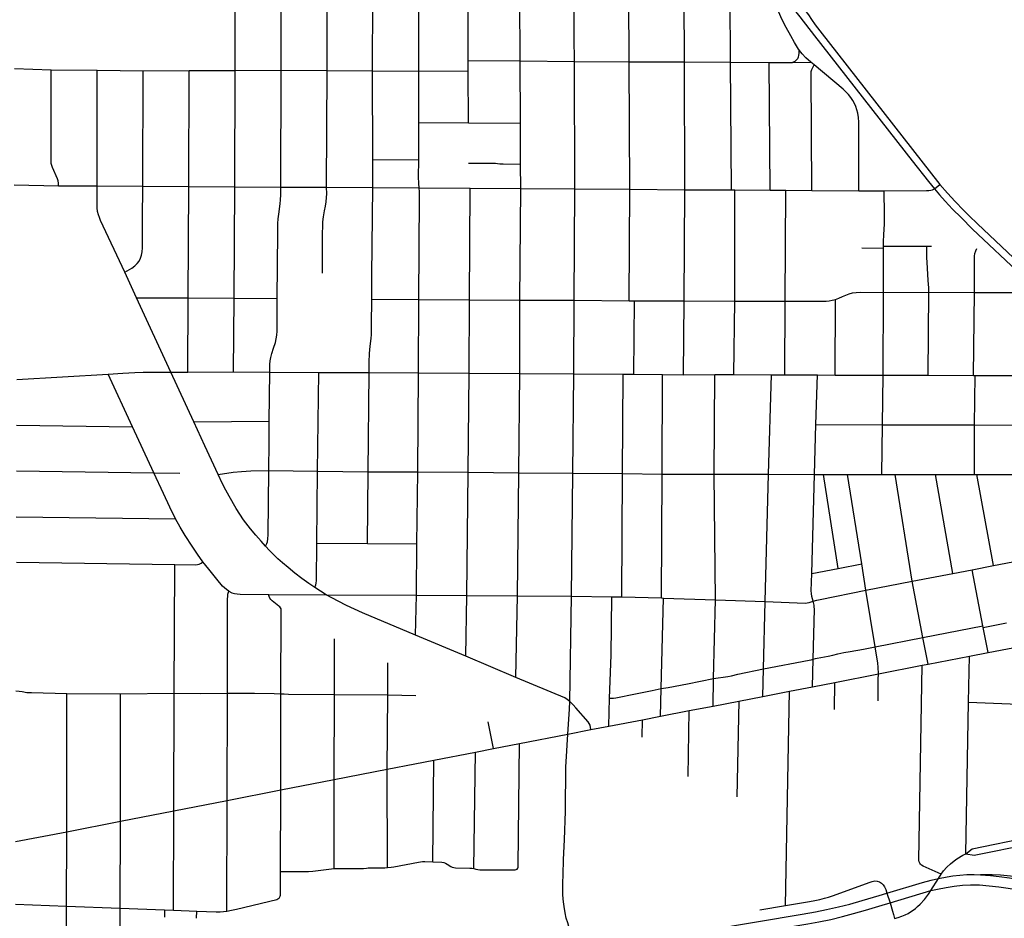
# Model space of a CAD drawing. Extents: x 1410746 to 1533160, y 578873 to 704954.
# Tile 124 of 227: x 1475663 to 1482220, y 641446 to 647432. Entities that reach past the tile are written whole.
import ezdxf

# ---------------------------------------------------------------- set-up
doc = ezdxf.new("R2010")
doc.units = 0
doc.header["$MEASUREMENT"] = 0
doc.layers.add('MC_STREETS', color=254, linetype='CONTINUOUS')

msp = doc.modelspace()

# ---------------------------------------------------------------- linework, layer by layer
at = {"layer": 'MC_STREETS'}
for p, q in [((1477709.9288, 647093.851125), (1477710.3782, 647852.355525)), ((1477097.214275, 647094.377125), (1477099.28275, 647826.4423)), ((1477403.634175, 647095.75555), (1477404.303525, 647824.227325)), ((1478013.416725, 647091.396775), (1478015.046575, 647756.87595)), ((1478321.07385, 647088.122175), (1478322.29305, 647743.744875)), ((1478650.692225, 647159.0512), (1478650.750675, 647742.411725)), ((1478995.41895, 647157.5799), (1478992.02855, 647768.980575)), ((1479722.398475, 647151.58385), (1479718.097775, 647762.493925)), ((1480089.574775, 647150.1824), (1480086.6457, 647752.266775)), ((1480397.17275, 647148.099975), (1480393.7088, 647759.975)), ((1478650.81565, 647090.270975), (1478650.692225, 647159.0512)), ((1478650.692225, 647159.0512), (1478995.41895, 647157.5799)), ((1478997.7893, 646741.406125), (1478995.41895, 647157.5799)), ((1478995.41895, 647157.5799), (1479357.21515, 647154.24755)), ((1479359.946025, 646304.4716), (1479357.21515, 647154.24755)), ((1479357.21515, 647154.24755), (1479722.398475, 647151.58385)), ((1479722.398475, 647151.58385), (1480089.574775, 647150.1824)), ((1479726.8888, 646302.099375), (1479722.398475, 647151.58385)), ((1480089.574775, 647150.1824), (1480397.17275, 647148.099975)), ((1480093.414125, 646297.75385), (1480089.574775, 647150.1824)), ((1480402.85095, 646297.7294), (1480397.17275, 647148.099975)), ((1480397.17275, 647148.099975), (1480654.22365, 647146.495375)), ((1480654.22365, 647146.495375), (1480809.838225, 647147.50795)), ((1480660.214175, 646295.232525), (1480654.22365, 647146.495375)), ((1480809.838225, 647147.50795), (1480931.951925, 647148.30255)), ((1480953.790125, 647130.985625), (1480931.951925, 647148.30255)), ((1475628.586775, 647106.8861), (1475873.31755, 647098.467325)), ((1475873.31755, 647098.467325), (1476179.6397, 647095.354125)), ((1476178.3881, 646324.26215), (1476179.6397, 647095.354125)), ((1476179.6397, 647095.354125), (1476484.771325, 647090.902975)), ((1476484.15115, 646322.439875), (1476484.771325, 647090.902975)), ((1476484.771325, 647090.902975), (1476791.28785, 647092.59725)), ((1476790.02135, 646320.61695), (1476791.28785, 647092.59725)), ((1476791.28785, 647092.59725), (1477097.214275, 647094.377125)), ((1477096.19615, 646318.7922), (1477097.214275, 647094.377125)), ((1477097.214275, 647094.377125), (1477403.634175, 647095.75555)), ((1477401.47365, 646316.9728), (1477403.634175, 647095.75555)), ((1477403.634175, 647095.75555), (1477709.9288, 647093.851125)), ((1477707.603975, 646315.148325), (1477709.9288, 647093.851125)), ((1477709.9288, 647093.851125), (1478013.416725, 647091.396775)), ((1478014.294725, 646498.1362), (1478013.416725, 647091.396775)), ((1478013.416725, 647091.396775), (1478321.07385, 647088.122175)), ((1478320.546625, 646746.168325), (1478321.07385, 647088.122175)), ((1478321.07385, 647088.122175), (1478650.81565, 647090.270975)), ((1478651.4065, 646743.823525), (1478650.81565, 647090.270975)), ((1478320.3456, 646496.5807), (1478320.546625, 646746.168325)), ((1478320.546625, 646746.168325), (1478651.4065, 646743.823525)), ((1478651.4065, 646743.823525), (1478997.7893, 646741.406125)), ((1478998.521, 646469.3497), (1478997.7893, 646741.406125)), ((1478014.14295, 646313.321425), (1478014.294725, 646498.1362)), ((1478320.3456, 646496.5807), (1478014.294725, 646498.1362)), ((1478999.81625, 646306.799775), (1478998.521, 646469.3497)), ((1475627.006825, 646332.842275), (1475922.8893, 646325.784875)), ((1481755.77095, 646304.5893), (1481791.0847, 646334.776875)), ((1475922.8893, 646325.784875), (1476178.3881, 646324.26215)), ((1476178.3881, 646324.26215), (1476484.15115, 646322.439875)), ((1476484.15115, 646322.439875), (1476790.02135, 646320.61695)), ((1476785.79845, 645579.571775), (1476790.02135, 646320.61695)), ((1476790.02135, 646320.61695), (1477096.19615, 646318.7922)), ((1477091.7023, 645577.864225), (1477096.19615, 646318.7922)), ((1477096.19615, 646318.7922), (1477401.47365, 646316.9728)), ((1477401.47365, 646316.9728), (1477707.603975, 646315.148325)), ((1477707.603975, 646315.148325), (1478014.14295, 646313.321425)), ((1478009.0584, 645730.2586), (1478014.14295, 646313.321425)), ((1478014.14295, 646313.321425), (1478323.493, 646311.7138)), ((1478323.493, 646311.7138), (1478662.83375, 646309.244575)), ((1478658.80315, 645566.51615), (1478662.83375, 646309.244575)), ((1478662.83375, 646309.244575), (1478999.81625, 646306.799775)), ((1478995.0426, 645564.315825), (1478999.81625, 646306.799775)), ((1478999.81625, 646306.799775), (1479359.946025, 646304.4716)), ((1479355.831925, 645563.69765), (1479359.946025, 646304.4716)), ((1479359.946025, 646304.4716), (1479726.8888, 646302.099375)), ((1479722.371525, 645559.911625), (1479726.8888, 646302.099375)), ((1479726.8888, 646302.099375), (1480093.414125, 646297.75385)), ((1480088.1781, 645558.04205), (1480093.414125, 646297.75385)), ((1480093.414125, 646297.75385), (1480402.85095, 646297.7294)), ((1480402.85095, 646297.7294), (1480426.8031, 646297.57455)), ((1480425.276375, 645557.836325), (1480426.8031, 646297.57455)), ((1480426.8031, 646297.57455), (1480660.214175, 646295.232525)), ((1480660.214175, 646295.232525), (1480765.21785, 646295.386775)), ((1480761.857675, 645556.254025), (1480765.21785, 646295.386775)), ((1480765.21785, 646295.386775), (1480937.8168, 646294.27095)), ((1480937.8168, 646294.27095), (1481252.310775, 646292.2378)), ((1481252.310775, 646292.2378), (1481421.41565, 646292.588475)), ((1481272.2853, 645912.122825), (1481416.359025, 645909.953725)), ((1481416.348275, 645922.5326), (1481705.4324, 645922.82315)), ((1481416.359025, 645909.953725), (1481416.348275, 645922.5326)), ((1481416.61155, 645615.001375), (1481416.359025, 645909.953725)), ((1481705.4324, 645922.82315), (1481735.55965, 645922.92195)), ((1476440.817, 645579.38345), (1476362.7905, 645750.68315)), ((1478009.067575, 645570.684775), (1478009.0584, 645730.2586)), ((1481413.0065, 645063.435375), (1481416.61155, 645615.001375)), ((1481416.61155, 645615.001375), (1481717.425725, 645615.8032)), ((1481714.342975, 645063.984675), (1481717.425725, 645615.8032)), ((1481717.425725, 645615.8032), (1482020.888775, 645614.29885)), ((1482015.652025, 645062.71735), (1482020.888775, 645614.29885)), ((1476440.817, 645579.38345), (1476785.79845, 645579.571775)), ((1476670.032525, 645084.5817), (1476440.817, 645579.38345)), ((1476783.818725, 645085.06795), (1476785.79845, 645579.571775)), ((1476785.79845, 645579.571775), (1477091.7023, 645577.864225)), ((1477088.284825, 645086.408975), (1477091.7023, 645577.864225)), ((1477091.7023, 645577.864225), (1477378.1781, 645575.23365)), ((1478009.067575, 645570.684775), (1478321.985925, 645568.64705)), ((1478320.0875, 645078.887475), (1478321.985925, 645568.64705)), ((1478321.985925, 645568.64705), (1478658.80315, 645566.51615)), ((1478656.706825, 645076.92055), (1478658.80315, 645566.51615)), ((1478658.80315, 645566.51615), (1478995.0426, 645564.315825)), ((1478993.31075, 645074.953725), (1478995.0426, 645564.315825)), ((1478995.0426, 645564.315825), (1479355.831925, 645563.69765)), ((1479353.537225, 645072.84885), (1479355.831925, 645563.69765)), ((1479355.831925, 645563.69765), (1479722.371525, 645559.911625)), ((1479722.371525, 645559.911625), (1479756.972225, 645559.554225)), ((1479754.24995, 645070.507425), (1479756.972225, 645559.554225)), ((1479756.972225, 645559.554225), (1480088.1781, 645558.04205)), ((1480084.716725, 645067.003925), (1480088.1781, 645558.04205)), ((1480088.1781, 645558.04205), (1480425.276375, 645557.836325)), ((1480418.571475, 645067.740825), (1480425.276375, 645557.836325)), ((1480425.276375, 645557.836325), (1480761.857675, 645556.254025)), ((1480758.863175, 645066.267525), (1480761.857675, 645556.254025)), ((1481094.21225, 645064.8156), (1481096.18065, 645568.080525)), ((1476670.032525, 645084.5817), (1476783.818725, 645085.06795)), ((1476823.584575, 644754.00065), (1476670.032525, 645084.5817)), ((1476783.818725, 645085.06795), (1477088.284825, 645086.408975)), ((1477088.284825, 645086.408975), (1477328.38055, 645084.6822)), ((1477325.639575, 644757.4614), (1477328.38055, 645084.6822)), ((1477328.38055, 645084.6822), (1477654.544375, 645082.776375)), ((1475643.4788, 645035.778025), (1476252.390975, 645071.688075)), ((1476414.57995, 644720.613975), (1476252.390975, 645071.688075)), ((1477647.243575, 644424.866175), (1477654.544375, 645082.776375)), ((1477654.544375, 645082.776375), (1477989.92985, 645080.81665)), ((1477984.0326, 644421.2328), (1477989.92985, 645080.81665)), ((1477989.92985, 645080.81665), (1478320.0875, 645078.887475)), ((1478313.9173, 644419.495175), (1478320.0875, 645078.887475)), ((1478320.0875, 645078.887475), (1478656.706825, 645076.92055)), ((1478650.254925, 644416.876875), (1478656.706825, 645076.92055)), ((1478656.706825, 645076.92055), (1478993.31075, 645074.953725)), ((1478986.34175, 644414.0237), (1478993.31075, 645074.953725)), ((1478993.31075, 645074.953725), (1479353.537225, 645072.84885)), ((1479346.5297, 644411.801925), (1479353.537225, 645072.84885)), ((1479353.537225, 645072.84885), (1479681.846275, 645070.9305)), ((1479677.03685, 644409.189875), (1479681.846275, 645070.9305)), ((1479681.846275, 645070.9305), (1479754.24995, 645070.507425)), ((1479754.24995, 645070.507425), (1479945.233125, 645068.482675)), ((1479942.6165, 644405.2354), (1479945.233125, 645068.482675)), ((1479945.233125, 645068.482675), (1480084.716725, 645067.003925)), ((1480084.716725, 645067.003925), (1480291.917575, 645068.289175)), ((1480289.2356, 644403.802275), (1480291.917575, 645068.289175)), ((1480291.917575, 645068.289175), (1480418.571475, 645067.740825)), ((1480418.571475, 645067.740825), (1480669.2834, 645066.65535)), ((1480650.12335, 644403.731175), (1480669.2834, 645066.65535)), ((1480669.2834, 645066.65535), (1480758.863175, 645066.267525)), ((1480758.863175, 645066.267525), (1480976.6667, 645065.324525)), ((1480965.000675, 644734.847825), (1480976.6667, 645065.324525)), ((1480976.6667, 645065.324525), (1481094.21225, 645064.8156)), ((1481094.21225, 645064.8156), (1481413.0065, 645063.435375)), ((1481408.269775, 644734.3157), (1481413.0065, 645063.435375)), ((1481413.0065, 645063.435375), (1481714.342975, 645063.984675)), ((1481714.342975, 645063.984675), (1482015.652025, 645062.71735)), ((1482015.652025, 645062.71735), (1482027.0401, 645062.669475)), ((1482022.3555, 644732.375425), (1482027.0401, 645062.669475)), ((1482027.0401, 645062.669475), (1482319.7255, 645062.645775)), ((1476823.584575, 644754.00065), (1477325.639575, 644757.4614)), ((1475642.20435, 644732.10935), (1476414.57995, 644720.613975)), ((1476556.268575, 644413.415475), (1476414.57995, 644720.613975)), ((1480955.81905, 644403.153325), (1480965.000675, 644734.847825)), ((1480965.000675, 644734.847825), (1481408.269775, 644734.3157)), ((1481403.840025, 644402.946375), (1481408.269775, 644734.3157)), ((1481408.269775, 644734.3157), (1482022.3555, 644732.375425)), ((1482021.9651, 644402.660875), (1482022.3555, 644732.375425)), ((1482022.3555, 644732.375425), (1482317.588825, 644731.4545)), ((1477321.672625, 644427.9797), (1477647.243575, 644424.866175)), ((1475641.50015, 644427.031225), (1476556.268575, 644413.415475)), ((1476556.268575, 644413.415475), (1476730.279325, 644412.06485)), ((1477642.1743, 643944.8806), (1477647.243575, 644424.866175)), ((1477647.243575, 644424.866175), (1477984.0326, 644421.2328)), ((1477979.29435, 643942.735275), (1477984.0326, 644421.2328)), ((1477984.0326, 644421.2328), (1478313.9173, 644419.495175)), ((1478308.29565, 643940.7108), (1478313.9173, 644419.495175)), ((1478313.9173, 644419.495175), (1478650.254925, 644416.876875)), ((1478640.4847, 643597.4082), (1478650.254925, 644416.876875)), ((1478650.254925, 644416.876875), (1478986.34175, 644414.0237)), ((1478977.6328, 643594.8368), (1478986.34175, 644414.0237)), ((1478986.34175, 644414.0237), (1479346.5297, 644411.801925)), ((1479337.782125, 643592.6359), (1479346.5297, 644411.801925)), ((1479346.5297, 644411.801925), (1479677.03685, 644409.189875)), ((1479673.28205, 643588.241525), (1479677.03685, 644409.189875)), ((1479677.03685, 644409.189875), (1479942.6165, 644405.2354)), ((1479937.128475, 643580.05775), (1479942.6165, 644405.2354)), ((1479942.6165, 644405.2354), (1480289.2356, 644403.802275)), ((1480296.71055, 643566.819475), (1480289.2356, 644403.802275)), ((1480289.2356, 644403.802275), (1480650.12335, 644403.731175)), ((1480627.06335, 643556.172025), (1480650.12335, 644403.731175)), ((1480650.12335, 644403.731175), (1480955.81905, 644403.153325)), ((1480938.2766, 643742.7564), (1480955.81905, 644403.153325)), ((1480955.81905, 644403.153325), (1481015.978725, 644403.125525)), ((1481015.978725, 644403.125525), (1481176.4102, 644403.051425)), ((1481113.926275, 643776.451275), (1481015.978725, 644403.125525)), ((1481176.4102, 644403.051425), (1481403.840025, 644402.946375)), ((1481270.9361, 643806.57045), (1481176.4102, 644403.051425)), ((1481403.840025, 644402.946375), (1481492.5792, 644402.9054)), ((1481605.849375, 643691.213475), (1481492.5792, 644402.9054)), ((1481492.5792, 644402.9054), (1481762.90225, 644402.780525)), ((1481878.097825, 643743.72195), (1481762.90225, 644402.780525)), ((1481762.90225, 644402.780525), (1482021.9651, 644402.660875)), ((1482021.9651, 644402.660875), (1482037.9751, 644402.651875)), ((1482148.983025, 643795.9675), (1482037.9751, 644402.651875)), ((1482037.9751, 644402.651875), (1482316.349325, 644402.4955)), ((1475640.5882, 644121.10555), (1476701.518025, 644106.823225)), ((1477642.1743, 643944.8806), (1477979.29435, 643942.735275)), ((1477979.29435, 643942.735275), (1478308.29565, 643940.7108)), ((1478305.4183, 643599.2941), (1478308.29565, 643940.7108)), ((1482148.983025, 643795.9675), (1482421.349825, 643848.4988)), ((1475641.208475, 643818.25225), (1476695.700775, 643802.5351)), ((1476691.098925, 642945.846725), (1476695.700775, 643802.5351)), ((1480938.2766, 643742.7564), (1481113.926275, 643776.451275)), ((1481113.926275, 643776.451275), (1481270.9361, 643806.57045)), ((1481298.607725, 643631.955875), (1481270.9361, 643806.57045)), ((1482005.869, 643768.36515), (1482148.983025, 643795.9675)), ((1481605.849375, 643691.213475), (1481878.097825, 643743.72195)), ((1481878.097825, 643743.72195), (1482005.869, 643768.36515)), ((1482077.8872, 643395.141525), (1482005.869, 643768.36515)), ((1477704.7119, 643601.571925), (1477629.180475, 643649.4277)), ((1481298.607725, 643631.955875), (1481605.849375, 643691.213475)), ((1481678.11365, 643316.0724), (1481605.849375, 643691.213475)), ((1477321.209175, 643603.798125), (1477704.7119, 643601.571925)), ((1477704.7119, 643601.571925), (1478305.4183, 643599.2941)), ((1478300.0443, 643332.1522), (1478305.4183, 643599.2941)), ((1478305.4183, 643599.2941), (1478640.4847, 643597.4082)), ((1478634.80815, 643191.61915), (1478640.4847, 643597.4082)), ((1478640.4847, 643597.4082), (1478977.6328, 643594.8368)), ((1478967.96565, 643050.063), (1478977.6328, 643594.8368)), ((1478977.6328, 643594.8368), (1479337.782125, 643592.6359)), ((1479326.1375, 642891.42325), (1479337.782125, 643592.6359)), ((1479337.782125, 643592.6359), (1479607.269625, 643588.671375)), ((1479607.269625, 643588.671375), (1479673.28205, 643588.241525)), ((1479673.28205, 643588.241525), (1479937.128475, 643580.05775)), ((1479936.1237, 642976.5494), (1479951.096025, 643579.624525)), ((1479937.128475, 643580.05775), (1479951.096025, 643579.624525)), ((1479951.096025, 643579.624525), (1480296.71055, 643566.819475)), ((1481359.9011, 643254.275025), (1481298.607725, 643631.955875)), ((1480284.74525, 643042.9155), (1480296.71055, 643566.819475)), ((1480296.71055, 643566.819475), (1480627.06335, 643556.172025)), ((1480616.9517, 643107.729975), (1480627.06335, 643556.172025)), ((1481678.11365, 643316.0724), (1482077.8872, 643395.141525)), ((1482080.086875, 643383.741975), (1482077.8872, 643395.141525)), ((1482080.086875, 643383.741975), (1482234.365, 643414.986875)), ((1482112.2239, 643217.19675), (1482080.086875, 643383.741975)), ((1478634.80815, 643191.61915), (1478300.0443, 643332.1522)), ((1481359.9011, 643254.275025), (1481678.11365, 643316.0724)), ((1481712.8362, 643138.98045), (1481678.11365, 643316.0724)), ((1477759.63865, 642936.563325), (1477759.7983, 643308.777475)), ((1482112.2239, 643217.19675), (1482436.454075, 643279.499475)), ((1478967.96565, 643050.063), (1478634.80815, 643191.61915)), ((1481712.8362, 643138.98045), (1481987.827875, 643192.184875)), ((1481982.7143, 642885.62185), (1481987.827875, 643192.184875)), ((1481987.827875, 643192.184875), (1482112.2239, 643217.19675)), ((1478114.323575, 642934.1859), (1478114.897625, 643147.17495)), ((1480943.232425, 642988.770075), (1480948.402075, 643172.450675)), ((1481382.6642, 643074.940575), (1481674.194125, 643131.487875)), ((1481674.194125, 643131.487875), (1481712.8362, 643138.98045)), ((1480613.0917, 642924.842225), (1480616.9517, 643107.729975)), ((1481091.519775, 643017.48415), (1481382.6642, 643074.940575)), ((1480280.578075, 642860.454925), (1480284.74525, 643042.9155)), ((1480790.614, 642959.217325), (1480943.232425, 642988.770075)), ((1480943.232425, 642988.770075), (1481091.519775, 643017.48415)), ((1481089.84065, 642837.01935), (1481091.519775, 643017.48415)), ((1475976.5358, 642023.5022), (1475978.293425, 642944.619825)), ((1475978.293425, 642944.619825), (1476335.673625, 642942.42395)), ((1476333.837675, 642092.6753), (1476335.673625, 642942.42395)), ((1476335.673625, 642942.42395), (1476691.098925, 642945.846725)), ((1476690.93475, 642162.808125), (1476691.098925, 642945.846725)), ((1477044.90375, 642231.86945), (1477047.483225, 642945.391475)), ((1477401.40185, 642301.719975), (1477402.3581, 642942.477875)), ((1477756.929475, 642371.378775), (1477759.63865, 642936.563325)), ((1477759.63865, 642936.563325), (1478114.323575, 642934.1859)), ((1478111.277475, 642440.2781), (1478114.323575, 642934.1859)), ((1478114.323575, 642934.1859), (1478300.62885, 642931.309125)), ((1479931.563625, 642792.872425), (1479936.1237, 642976.5494)), ((1480451.769075, 642893.69005), (1480613.0917, 642924.842225)), ((1480613.0917, 642924.842225), (1480790.614, 642959.217325)), ((1480762.160425, 641531.64905), (1480790.614, 642959.217325)), ((1479585.96195, 642725.95075), (1479591.997925, 642911.7196)), ((1480122.22245, 642829.791225), (1480280.578075, 642860.454925)), ((1480280.578075, 642860.454925), (1480451.769075, 642893.69005)), ((1480451.769075, 642893.69005), (1480439.033625, 642255.8227)), ((1481963.437575, 641875.52775), (1481982.7143, 642885.62185)), ((1481982.7143, 642885.62185), (1482426.0409, 642868.214675)), ((1479810.151625, 642769.362425), (1479931.563625, 642792.872425)), ((1479931.563625, 642792.872425), (1480122.22245, 642829.791225)), ((1480114.268425, 642391.798025), (1480122.22245, 642829.791225)), ((1478818.008175, 642576.68225), (1478783.846975, 642755.711)), ((1479467.74365, 642703.240825), (1479585.96195, 642725.95075)), ((1479585.96195, 642725.95075), (1479810.151625, 642769.362425)), ((1479808.71005, 642653.9635), (1479810.151625, 642769.362425)), ((1478991.92395, 642610.97835), (1479312.66345, 642673.2356)), ((1479312.66345, 642673.2356), (1479467.74365, 642703.240825)), ((1478818.008175, 642576.68225), (1478991.92395, 642610.97835)), ((1478421.438125, 642500.294575), (1478699.022175, 642553.394675)), ((1478688.039975, 641777.36035), (1478699.022175, 642553.394675)), ((1478699.022175, 642553.394675), (1478818.008175, 642576.68225)), ((1478414.38585, 641822.350725), (1478421.438125, 642500.294575)), ((1477756.929475, 642371.378775), (1478111.277475, 642440.2781)), ((1478113.76665, 641784.690225), (1478111.277475, 642440.2781)), ((1477401.40185, 642301.719975), (1477756.929475, 642371.378775)), ((1477044.90375, 642231.86945), (1477401.40185, 642301.719975)), ((1477400.498775, 641759.242825), (1477401.40185, 642301.719975)), ((1476690.93475, 642162.808125), (1477044.90375, 642231.86945)), ((1477043.525675, 641494.208725), (1477044.90375, 642231.86945)), ((1476333.837675, 642092.6753), (1476690.93475, 642162.808125)), ((1476687.594525, 641500.40915), (1476690.93475, 642162.808125)), ((1475976.5358, 642023.5022), (1476333.837675, 642092.6753)), ((1476333.006625, 641513.965525), (1476333.837675, 642092.6753)), ((1475635.31255, 641957.0065), (1475976.5358, 642023.5022)), ((1475976.120525, 641528.17415), (1475976.5358, 642023.5022)), ((1475635.369425, 641541.366925), (1475976.120525, 641528.17415)), ((1475973.5905, 640952.867825), (1475976.120525, 641528.17415)), ((1475976.120525, 641528.17415), (1476333.006625, 641513.965525)), ((1476330.485825, 640939.156525), (1476333.006625, 641513.965525)), ((1476333.006625, 641513.965525), (1476628.06445, 641502.685075)), ((1476628.06445, 641502.685075), (1476626.71885, 641453.292275)), ((1476628.06445, 641502.685075), (1476687.594525, 641500.40915)), ((1476687.594525, 641500.40915), (1476842.952875, 641494.4696)), ((1476840.92385, 641446.99035), (1476842.952875, 641494.4696)), ((1480592.568525, 641502.800075), (1480762.160425, 641531.64905))]:
    msp.add_line(p, q, dxfattribs=at)
for points in [[(1479357.21515, 647154.24755), (1479356.895925, 647312.73445), (1479352.931025, 647763.479275)], [(1480849.442325, 647235.814225), (1480822.29975, 647280.018725), (1480797.68855, 647323.647675), (1480766.644875, 647380.141575), (1480741.19465, 647431.321675), (1480715.744425, 647485.298525), (1480692.811275, 647539.27535), (1480653.708325, 647631.5077)], [(1480754.41625, 647578.92715), (1480782.86705, 647545.418575), (1480811.8628, 647509.37505), (1480858.127475, 647451.14775), (1480956.756075, 647324.519125), (1481606.39315, 646492.144375), (1481715.6636, 646353.31215), (1481755.77095, 646304.5893)], [(1480790.344025, 647619.3004), (1480817.502475, 647588.90815), (1480869.064975, 647524.0644), (1480891.98165, 647494.637325), (1480915.67955, 647463.64775), (1480936.252475, 647433.96025), (1480961.5129, 647396.72065), (1480991.6562, 647357.93295), (1481791.0847, 646334.776875)], [(1480849.442325, 647235.814225), (1480851.286325, 647221.098225), (1480851.937375, 647207.209325), (1480850.8523, 647195.05655), (1480847.8141, 647183.1208), (1480842.822775, 647172.053075), (1480835.2273, 647162.07045), (1480824.593625, 647154.25795), (1480809.838225, 647147.50795)], [(1480931.951925, 647148.30255), (1480899.369325, 647178.021975), (1480874.405825, 647204.0114), (1480849.442325, 647235.814225)], [(1480937.8168, 646294.27095), (1480933.435775, 647072.376925), (1480934.66175, 647086.843425), (1480938.0945, 647100.083975), (1480942.508, 647109.891775), (1480953.790125, 647130.985625)], [(1481252.310775, 646292.2378), (1481250.786975, 646748.90975), (1481248.96405, 646781.201425), (1481245.0578, 646808.805575), (1481239.32865, 646831.461825), (1481232.036975, 646852.816), (1481222.286975, 646874.395075), (1481211.235875, 646893.719025), (1481198.443225, 646912.711825), (1481183.07865, 646932.5035), (1481163.5474, 646952.816), (1481147.14115, 646967.920175), (1480953.790125, 647130.985625)], [(1475922.8893, 646325.784875), (1475921.5477, 646343.523825), (1475919.02855, 646358.278675), (1475914.9682, 646370.6719), (1475882.872025, 646446.1653), (1475876.805425, 646460.348125), (1475873.07, 646473.134775), (1475871.920625, 646487.358125), (1475873.31755, 647098.467325)], [(1478323.493, 646311.7138), (1478321.337, 646340.5257), (1478319.760825, 646384.27045), (1478320.3456, 646496.5807)], [(1478651.44005, 646477.151), (1478819.112, 646475.8688), (1478831.277475, 646474.9979), (1478844.406125, 646473.610325), (1478861.911, 646471.902525), (1478872.673375, 646471.2676), (1478882.8816, 646470.69925), (1478998.521, 646469.3497)], [(1481791.0847, 646334.776875), (1481842.5597, 646276.840725), (1481893.159775, 646221.2493), (1481948.4924, 646163.56), (1481986.656925, 646125.365025), (1482041.561425, 646072.847675), (1482441.52235, 645695.491375)], [(1476362.7905, 645750.68315), (1476202.0765, 646094.078225), (1476194.34545, 646113.40585), (1476187.364625, 646132.82635), (1476182.598825, 646154.1689), (1476179.9051, 646179.65565), (1476178.3881, 646324.26215)], [(1476362.7905, 645750.68315), (1476410.81695, 645776.46915), (1476429.834125, 645791.2961), (1476445.62805, 645806.7677), (1476458.198725, 645824.173275), (1476467.8685, 645843.512775), (1476474.95965, 645864.141575), (1476479.794525, 645885.73735), (1476481.728475, 645911.52335), (1476481.329825, 646104.114475), (1476484.15115, 646322.439875)], [(1477378.1781, 645575.23365), (1477381.75685, 646014.04765), (1477382.4513, 646045.992075), (1477383.14575, 646074.117075), (1477385.229075, 646105.7143), (1477388.354075, 646135.575425), (1477397.94445, 646204.402675), (1477400.50685, 646231.755975), (1477401.9392, 646265.5318), (1477401.47365, 646316.9728)], [(1477680.905575, 645744.44125), (1477680.905575, 646013.42175), (1477681.09895, 646050.549175), (1477682.828375, 646085.17505), (1477686.5176, 646118.161175), (1477693.896075, 646158.959775), (1477699.97245, 646190.209775), (1477704.31275, 646218.204575), (1477707.133925, 646247.50145), (1477707.7336, 646271.406725), (1477707.603975, 646315.148325)], [(1478321.985925, 645568.64705), (1478326.36295, 646250.0403), (1478325.484425, 646285.100925), (1478323.493, 646311.7138)], [(1481416.348275, 645922.5326), (1481416.322275, 645952.890825), (1481417.918375, 646001.979925), (1481422.25865, 646069.68825), (1481423.1267, 646134.3584), (1481421.41565, 646292.588475)], [(1481421.41565, 646292.588475), (1481702.6068, 646293.94205), (1481718.486925, 646294.5566), (1481731.180725, 646295.656), (1481741.12475, 646298.159275), (1481755.77095, 646304.5893)], [(1481755.77095, 646304.5893), (1481788.523225, 646265.990025), (1481825.849625, 646223.2383), (1481875.762825, 646170.503925), (1481932.325375, 646113.167), (1482009.443375, 646037.2574), (1482339.712675, 645726.1124), (1482407.951275, 645661.118925)], [(1481717.425725, 645615.8032), (1481716.94375, 645646.084775), (1481714.072525, 645693.507975), (1481708.670325, 645776.701875), (1481706.258975, 645814.48205), (1481705.163625, 645848.711825), (1481705.4324, 645922.82315)], [(1482020.888775, 645614.29885), (1482020.963425, 645836.294725), (1482022.0623, 645857.612975), (1482024.479825, 645875.195025), (1482029.75445, 645892.337525), (1482037.666375, 645906.8427)], [(1481096.18065, 645568.080525), (1481118.118775, 645576.38955), (1481142.851175, 645588.34355), (1481164.49205, 645597.8243), (1481187.369525, 645606.27455), (1481208.8043, 645611.83935), (1481233.065275, 645615.71815), (1481259.704525, 645617.050125), (1481416.61155, 645615.001375)], [(1482020.888775, 645614.29885), (1482262.88975, 645614.133225), (1482295.962675, 645614.65405), (1482321.223075, 645617.77905)], [(1477328.38055, 645084.6822), (1477330.061125, 645134.889725), (1477332.37195, 645158.417925), (1477336.2753, 645182.575325), (1477342.397325, 645208.323625), (1477353.509175, 645244.90525), (1477365.96625, 645282.009375), (1477371.74885, 645306.6818), (1477375.989425, 645330.197675), (1477377.91695, 645356.026625), (1477378.1781, 645575.23365)], [(1477989.92985, 645080.81665), (1477989.69525, 645150.265675), (1477993.084025, 645209.2206), (1477997.660125, 645256.8583), (1478003.78805, 645307.560175), (1478005.7751, 645334.846025), (1478007.311525, 645363.9326), (1478006.58375, 645398.50185), (1478009.067575, 645570.684775)], [(1480761.857675, 645556.254025), (1481019.142925, 645556.4115), (1481034.482025, 645557.310775), (1481054.070925, 645559.44775), (1481073.8379, 645562.6532), (1481096.18065, 645568.080525)], [(1476252.390975, 645071.688075), (1476350.5034, 645077.405125), (1476430.595225, 645081.487975), (1476485.803575, 645083.224075), (1476538.928575, 645083.918525), (1476670.032525, 645084.5817)], [(1477321.672625, 644427.9797), (1477324.163775, 644614.8294), (1477325.639575, 644757.4614)], [(1476985.050925, 644403.513425), (1476897.28205, 644592.83055), (1476823.584575, 644754.00065)], [(1476985.050925, 644403.513425), (1477084.409325, 644416.90625), (1477139.637225, 644422.75925), (1477202.255425, 644426.906125), (1477321.672625, 644427.9797)], [(1477300.292225, 643925.31415), (1477309.179225, 643942.214275), (1477313.642475, 643954.879275), (1477316.545675, 643974.1322), (1477317.62245, 644000.70695), (1477321.672625, 644427.9797)], [(1476701.518025, 644106.823225), (1476663.471525, 644184.420525), (1476620.2286, 644276.1021), (1476556.268575, 644413.415475)], [(1477300.292225, 643925.31415), (1477270.83555, 643958.9166), (1477235.9239, 643997.5376), (1477199.747025, 644041.606475), (1477154.782225, 644101.132925), (1477105.911575, 644176.765325), (1477057.996975, 644258.2084), (1477036.54525, 644297.606275), (1477014.854675, 644339.194775), (1476985.050925, 644403.513425)], [(1476883.160775, 643821.161275), (1476847.9238, 643872.820475), (1476811.54805, 643925.40765), (1476766.40915, 643995.54655), (1476732.381375, 644052.491), (1476701.518025, 644106.823225)], [(1477629.180475, 643649.4277), (1477589.043275, 643676.266875), (1477541.453125, 643710.59975), (1477494.882775, 643745.952425), (1477450.352, 643781.984975), (1477413.53695, 643813.046225), (1477382.706, 643840.7928), (1477355.51165, 643867.3073), (1477326.30255, 643897.071325), (1477300.292225, 643925.31415)], [(1477629.180475, 643649.4277), (1477636.010075, 643666.5859), (1477638.7436, 643678.806325), (1477639.70835, 643696.17215), (1477642.1743, 643944.8806)], [(1476695.700775, 643802.5351), (1476834.7777, 643801.580875), (1476848.0439, 643802.747025), (1476859.0422, 643806.1603), (1476871.17825, 643812.607575), (1476883.160775, 643821.161275)], [(1477055.2072, 643625.994775), (1477039.757225, 643635.980725), (1477027.698725, 643646.90875), (1477014.886575, 643659.7209), (1476975.78415, 643705.616), (1476923.006375, 643770.893775), (1476883.160775, 643821.161275)], [(1480946.735275, 643558.0369), (1480938.40075, 643589.5195), (1480936.24065, 643609.3835), (1480935.201925, 643627.0087), (1480938.2766, 643742.7564)], [(1477047.483225, 642945.391475), (1477048.04745, 643571.354675), (1477048.424275, 643591.7034), (1477049.9316, 643606.211275), (1477055.2072, 643625.994775)], [(1477055.2072, 643625.994775), (1477075.93275, 643615.06675), (1477093.26685, 643609.60275), (1477110.506375, 643607.004875), (1477131.52795, 643605.9898), (1477321.209175, 643603.798125)], [(1477402.3581, 642942.477875), (1477404.96185, 643489.324625), (1477404.6117, 643497.716725), (1477403.6795, 643506.6394), (1477400.4833, 643514.097175), (1477395.2895, 643520.88905), (1477389.42985, 643525.8165), (1477344.8527, 643561.729625), (1477336.059775, 643569.4944), (1477329.3715, 643578.509025), (1477323.846425, 643590.1408), (1477321.209175, 643603.798125)], [(1478300.0443, 643332.1522), (1477947.093175, 643481.365125), (1477893.061925, 643505.44915), (1477840.64895, 643529.8564), (1477783.5339, 643558.290475), (1477704.7119, 643601.571925)], [(1479591.997925, 642911.7196), (1479601.346525, 643199.4406), (1479607.269625, 643588.671375)], [(1480946.735275, 643558.0369), (1480971.298325, 643564.8954), (1480993.90395, 643570.365725), (1481298.607725, 643631.955875)], [(1480627.06335, 643556.172025), (1480893.1319, 643546.522325), (1480908.079475, 643547.42895), (1480920.752, 643549.89305), (1480946.735275, 643558.0369)], [(1480948.402075, 643172.450675), (1480955.47465, 643506.2534), (1480955.020425, 643520.0924), (1480953.3419, 643532.25455), (1480946.735275, 643558.0369)], [(1480948.402075, 643172.450675), (1480962.493625, 643176.033675), (1480973.69155, 643178.377425), (1481046.960925, 643192.032875), (1481077.3709, 643198.7524), (1481111.120025, 643208.12225), (1481131.725, 643212.741075), (1481152.604275, 643216.781225), (1481194.0053, 643223.9676), (1481281.6982, 643238.554), (1481359.9011, 643254.275025)], [(1481382.6642, 643074.940575), (1481380.513025, 643120.0328), (1481377.4993, 643145.086225), (1481359.9011, 643254.275025)], [(1480616.9517, 643107.729975), (1480921.087375, 643165.617), (1480933.2718, 643168.4161), (1480948.402075, 643172.450675)], [(1481799.91105, 641739.365), (1481678.9899, 641793.2727), (1481668.860775, 641799.392375), (1481661.98515, 641806.1303), (1481657.4655, 641812.8979), (1481653.667075, 641821.760875), (1481651.9789, 641834.4223), (1481674.194125, 643131.487875)], [(1480284.74525, 643042.9155), (1480380.146875, 643056.27575), (1480403.425275, 643060.469425), (1480445.689375, 643072.2295), (1480616.9517, 643107.729975)], [(1481379.457675, 642895.26805), (1481380.687225, 643016.708975), (1481380.888775, 643036.6145), (1481382.6642, 643074.940575)], [(1479326.1375, 642891.42325), (1479310.07145, 642903.698575), (1479292.654, 642913.87925), (1478967.96565, 643050.063)], [(1479936.1237, 642976.5494), (1479982.81965, 642984.377925), (1480111.205075, 643009.117525), (1480284.74525, 643042.9155)], [(1475638.6176, 642960.685075), (1475659.5455, 642959.7807), (1475679.09985, 642957.07525), (1475711.1941, 642951.2838), (1475725.4314, 642950.318575), (1475741.35785, 642950.318575), (1475978.293425, 642944.619825)], [(1476691.098925, 642945.846725), (1476869.57115, 642944.110625), (1477047.483225, 642945.391475)], [(1477047.483225, 642945.391475), (1477226.862825, 642946.541175), (1477358.469325, 642944.800075), (1477402.3581, 642942.477875)], [(1477402.3581, 642942.477875), (1477424.754625, 642940.813475), (1477454.0381, 642939.67845), (1477759.63865, 642936.563325)], [(1479591.997925, 642911.7196), (1479618.236325, 642913.023775), (1479633.080075, 642914.846675), (1479765.371725, 642941.930025), (1479874.486325, 642963.023775), (1479936.1237, 642976.5494)], [(1479312.66345, 642673.2356), (1479323.73195, 642838.8499), (1479326.1375, 642891.42325)], [(1479467.74365, 642703.240825), (1479461.51725, 642732.6539), (1479456.1721, 642743.85325), (1479448.17, 642754.217875), (1479366.8318, 642849.229), (1479349.01465, 642868.3188), (1479326.1375, 642891.42325)], [(1479395.066925, 641215.0924), (1479366.18895, 641279.048025), (1479334.04615, 641355.0442), (1479323.5759, 641383.67255), (1479312.898825, 641416.48505), (1479303.2634, 641448.2559), (1479295.1905, 641483.932975), (1479288.41965, 641524.29755), (1479283.73215, 641557.11005), (1479281.60525, 641576.8194), (1479280.08795, 641605.582525), (1479279.3067, 641643.342925), (1479280.08795, 641683.4471), (1479281.91085, 641736.832525), (1479285.30515, 641838.705725), (1479291.6802, 641969.60045), (1479294.15045, 642034.488775), (1479296.187175, 642096.422525), (1479297.5364, 642159.122925), (1479301.344975, 642454.61965), (1479301.798325, 642487.967275), (1479312.66345, 642673.2356)], [(1478975.8054, 641774.466675), (1478980.0464, 641780.686775), (1478982.590975, 641788.037825), (1478983.58055, 641794.96475), (1478991.92395, 642610.97835)], [(1478111.277475, 642440.2781), (1478295.421675, 642474.965575), (1478421.438125, 642500.294575)], [(1477757.479825, 641778.20975), (1477756.85615, 641833.234575), (1477756.5228, 641946.90955), (1477756.737375, 642059.84535), (1477756.699325, 642174.2434), (1477756.929475, 642371.378775)], [(1481963.437575, 641875.52775), (1482007.05335, 641909.175375), (1482395.8069, 641989.2314)], [(1481963.437575, 641875.52775), (1482020.320725, 641867.752875), (1482394.5555, 641943.029025)], [(1481799.91105, 641739.365), (1481815.68375, 641761.812), (1481836.8415, 641786.462175), (1481861.5984, 641809.968725), (1481885.6051, 641829.9743), (1481905.110525, 641843.478075), (1481944.09515, 641867.0278), (1481963.437575, 641875.52775)], [(1478113.76665, 641784.690225), (1478137.20415, 641787.641625), (1478155.0861, 641790.4194), (1478318.106925, 641820.2805), (1478332.690275, 641822.71105), (1478346.57915, 641824.27355), (1478360.988875, 641824.27355), (1478414.38585, 641822.350725)], [(1478414.38585, 641822.350725), (1478474.6209, 641819.840925), (1478486.960725, 641817.749425), (1478499.0914, 641813.56645), (1478509.548875, 641807.29195), (1478534.019375, 641790.56), (1478543.64025, 641786.377), (1478553.888575, 641783.8672), (1478565.59845, 641782.93555), (1478661.38255, 641780.424975), (1478674.01635, 641779.679875), (1478688.039975, 641777.36035)], [(1477398.04045, 641593.141225), (1477399.781675, 641600.880025), (1477400.9425, 641610.166575), (1477400.498775, 641759.242825)], [(1477400.498775, 641759.242825), (1477567.056125, 641758.8785), (1477586.6908, 641759.288525), (1477615.407275, 641760.9191), (1477757.479825, 641778.20975)], [(1477757.479825, 641778.20975), (1477927.337225, 641777.89095), (1477938.63495, 641778.294775), (1477953.30125, 641778.97485), (1477973.252575, 641781.19165), (1477983.971, 641781.915875), (1477998.8899, 641782.3504), (1478077.87355, 641782.218925), (1478095.190275, 641782.954125), (1478113.76665, 641784.690225)], [(1478688.039975, 641777.36035), (1478700.141425, 641773.683075), (1478713.52595, 641771.242925), (1478727.10735, 641770.00825), (1478955.59005, 641768.67065), (1478963.50655, 641769.51885), (1478970.4335, 641771.3566), (1478975.8054, 641774.466675)], [(1481488.1715, 641445.913475), (1481514.0786, 641451.77925), (1481538.020925, 641459.676425), (1481559.635525, 641469.051425), (1481579.465075, 641479.40415), (1481596.13175, 641489.5604), (1481613.020925, 641500.301425), (1481628.1251, 641511.75975), (1481642.708425, 641524.25975), (1481659.895925, 641541.013225), (1481688.98485, 641572.76915), (1481715.857125, 641607.143975), (1481730.79365, 641630.6399), (1481782.0069, 641711.200875), (1481799.91105, 641739.365)], [(1479395.066925, 641215.0924), (1479428.74335, 641223.759025), (1479478.396125, 641235.564575), (1479549.489875, 641250.495125), (1479616.9433, 641262.304325), (1480875.09105, 641473.92115), (1480962.659175, 641490.07205), (1481036.964725, 641504.308175), (1481116.58335, 641522.224375), (1481191.478625, 641541.46095), (1481273.24945, 641564.89845), (1481386.361, 641599.078425), (1481438.67805, 641614.626375), (1481676.637175, 641685.344725), (1481734.2035, 641700.549475), (1481782.0069, 641711.200875)], [(1480762.160425, 641531.64905), (1480922.942325, 641558.003175), (1480958.717825, 641564.334175), (1480991.54225, 641571.6229), (1481023.480875, 641579.917525), (1481049.18415, 641587.6399), (1481075.998275, 641596.410875), (1481326.096325, 641687.3784), (1481341.382875, 641692.3904), (1481357.421225, 641695.397575), (1481374.712575, 641694.3952), (1481388.74615, 641689.6338), (1481402.5291, 641681.614625), (1481414.30725, 641670.08705), (1481423.579425, 641655.5523), (1481430.886125, 641639.032425), (1481438.67805, 641614.626375), (1481459.411375, 641549.68495), (1481476.8609, 641495.02915), (1481483.527775, 641470.842975), (1481488.1715, 641445.913475)], [(1481782.0069, 641711.200875), (1481839.600025, 641722.534425), (1481877.794475, 641728.784425), (1481924.669475, 641734.6872), (1481971.3903, 641737.6871), (1482019.808375, 641737.8122), (1482060.800025, 641735.950975)], [(1483573.8409, 641614.226175), (1483399.33625, 641601.108525), (1483335.337975, 641597.928475), (1483277.9291, 641598.796425), (1483212.906475, 641601.506025), (1483164.0783, 641605.666725), (1483084.57905, 641615.1543), (1482260.916025, 641727.775975), (1482195.727625, 641733.59865), (1482139.35405, 641736.27965), (1482060.800025, 641735.950975)], [(1482060.800025, 641735.950975), (1482127.794475, 641731.214975), (1482185.780575, 641724.964975), (1482254.183375, 641715.589975), (1482323.280575, 641704.8261), (1482819.794125, 641622.544175), (1482963.436175, 641599.23505), (1483206.669725, 641559.2892), (1483302.403875, 641542.29145), (1483536.3485, 641499.0849), (1483782.272775, 641457.8901), (1483915.1255, 641435.635925), (1484040.411175, 641415.2311), (1484429.6922, 641349.6249), (1484740.597625, 641299.30375), (1484962.758875, 641264.424125), (1485266.89315, 641218.919775)], [(1479423.5593, 641151.990775), (1479462.662775, 641161.461075), (1479522.732225, 641174.655525), (1479576.8989, 641185.419425), (1479630.21905, 641194.939575), (1480912.830575, 641410.5602), (1480985.74725, 641423.407425), (1481064.17855, 641439.5734), (1481143.386125, 641458.129625), (1481216.650025, 641477.9213), (1481296.511125, 641500.837975), (1481407.1426, 641534.092875), (1481459.411375, 641549.68495), (1481730.79365, 641630.6399)], [(1481730.79365, 641630.6399), (1481775.35485, 641641.230525), (1481833.839725, 641652.745675), (1481886.1106, 641661.580125), (1481940.988925, 641667.3261), (1481996.19725, 641669.75665), (1482054.8778, 641668.36775), (1482119.113925, 641663.853875), (1482184.3917, 641655.86775), (1482245.850025, 641647.1872), (1482311.1278, 641637.11775)], [(1477043.525675, 641494.208725), (1477074.439075, 641499.642825), (1477108.266025, 641507.06385), (1477375.7914, 641572.826875), (1477383.5302, 641575.535475), (1477390.30165, 641580.3722), (1477394.17105, 641585.20895), (1477398.04045, 641593.141225)], [(1476842.952875, 641494.4696), (1476972.1964, 641489.25115), (1476998.763825, 641489.40815), (1477021.30335, 641491.318775), (1477043.525675, 641494.208725)]]:
    msp.add_lwpolyline(points, dxfattribs=at)

doc.saveas('drawing.dxf')
